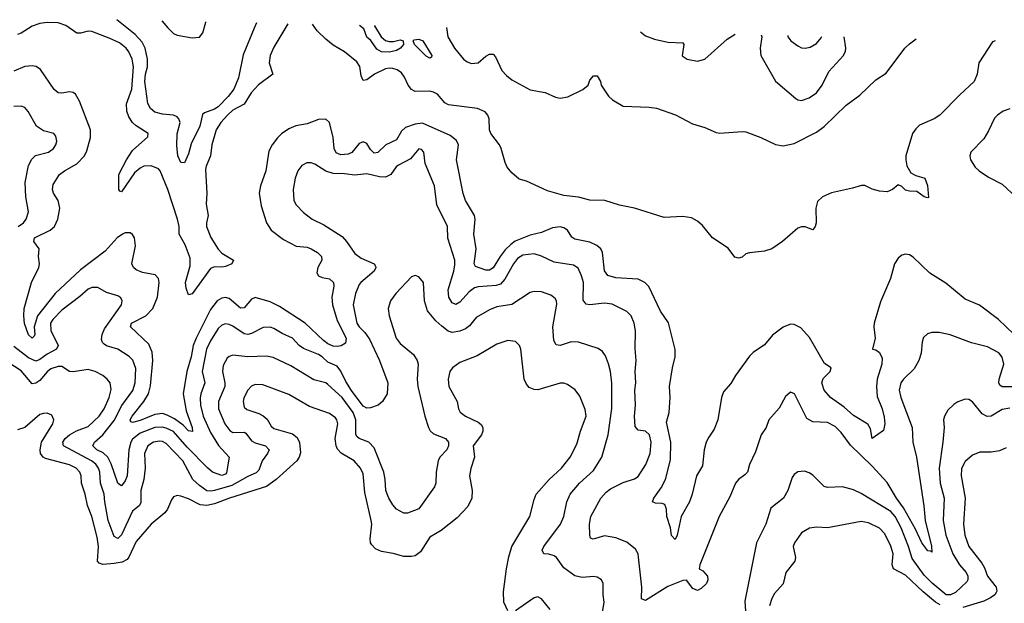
# Model space of a CAD drawing. Header units: inches. Extents: x 1552611 to 1694776, y 811966 to 917215.
# Tile 246 of 256: x 1581922 to 1587221, y 913844 to 916983. Entities that reach past the tile are written whole.
import ezdxf

# ---------------------------------------------------------------- set-up
doc = ezdxf.new("R2010")
doc.units = ezdxf.units.IN
doc.header["$MEASUREMENT"] = 0
doc.layers.add('B5981', color=7, linetype='Continuous')

msp = doc.modelspace()

# ---------------------------------------------------------------- linework, layer by layer
at = {"layer": 'B5981', "color": 5}
for points, elevation in [([(1583365, 916961.4), (1583290, 916835.1), (1583270.9, 916790), (1583264.2, 916750), (1583285.2, 916690), (1583206.8, 916633.2), (1583167.7, 916590), (1583130, 916528.6), (1583070, 916496.6), (1583040.1, 916470), (1583005, 916430), (1582979.8, 916390), (1582955.9, 916310), (1582949.4, 916250), (1582925.3, 916194.7), (1582922.4, 916177.6), (1582929, 916049), (1582925.5, 915990), (1582936.9, 915930), (1582928.2, 915890), (1582928.5, 915870), (1582950.8, 915810.8), (1582990, 915749.3), (1583010, 915726.8), (1583073.7, 915690), (1583064.6, 915670), (1583030, 915656.1), (1583010, 915651.9), (1582970, 915653.4), (1582950, 915645.4), (1582850, 915508.4), (1582830, 915503), (1582818, 915538), (1582815, 915570), (1582840.4, 915659.6), (1582840.3, 915700.3), (1582812.8, 915772.8), (1582780.7, 915830), (1582780.3, 915870), (1582771.9, 915910), (1582720.1, 916070), (1582678.7, 916170), (1582670, 916180.7), (1582630, 916197.3), (1582590, 916195), (1582570, 916184.8), (1582540.5, 916159.5), (1582470, 916057.2), (1582460.5, 916060.5), (1582456.4, 916070), (1582456.1, 916150), (1582496.9, 916230), (1582530, 916279.6), (1582612.8, 916352.8), (1582613, 916370), (1582550, 916411.1), (1582529.9, 916429.9), (1582510, 916460.7), (1582499.2, 916490), (1582496.9, 916530), (1582526.2, 916610), (1582535, 916730), (1582527.9, 916770), (1582510.5, 916810), (1582495.7, 916830), (1582458.9, 916858.9), (1582404.3, 916884.3), (1582310, 916918.7), (1582290, 916921.2), (1582250, 916910.5), (1582230, 916910.5), (1582170, 916951.4), (1582130, 916966.5), (1582070, 916968.4), (1582030, 916962.1), (1581990, 916947.5), (1581930, 916910.4), (1581910, 916903.9)], 880), ([(1583197.1, 916965.3), (1583183.5, 916936.5), (1583125.6, 916794.4), (1583099, 916670), (1583074.4, 916610), (1583044.6, 916570), (1582990, 916514.2), (1582970, 916500.9), (1582917.2, 916482.8), (1582906.7, 916473.3), (1582891.3, 916410), (1582845.4, 916314.6), (1582830, 916261.2), (1582810, 916213.2), (1582790, 916214), (1582773.6, 916250), (1582767.1, 916307.1), (1582769.8, 916369.8), (1582785.2, 916430), (1582778.3, 916450), (1582770, 916459.5), (1582750, 916469.9), (1582690, 916474.9), (1582650, 916485.2), (1582625.9, 916505.9), (1582611.8, 916531.8), (1582595.8, 916650), (1582599.9, 916690), (1582610.3, 916730), (1582610.6, 916770.6), (1582598.4, 916830), (1582581.9, 916861.9), (1582543, 916903), (1582445.3, 916982.8)], 860), ([(1582687.6, 916977.2), (1582718.8, 916938.8), (1582750, 916909.4), (1582770, 916899.2), (1582850, 916885.1), (1582890.5, 916889.5), (1582907.1, 916912.9), (1582923.9, 916970), (1582924.8, 916971.6)], 860), ([(1587171.6, 916869.4), (1587157.1, 916862.9), (1587084, 916750), (1587074, 916690), (1587059.2, 916650), (1586981, 916579), (1586873.8, 916470), (1586844.2, 916450), (1586765.1, 916414.9), (1586744.2, 916395.8), (1586726, 916370), (1586691.5, 916250), (1586690.1, 916230), (1586696.2, 916196.2), (1586718.6, 916158.6), (1586744.4, 916144.4), (1586792.6, 916130), (1586808.2, 916091.8), (1586813.2, 916026.8), (1586810, 916024), (1586790, 916029.5), (1586750, 916059.5), (1586710, 916060.9), (1586690, 916066.6), (1586670, 916085.2), (1586650, 916094), (1586618.8, 916070), (1586590, 916057.6), (1586550, 916060.5), (1586510, 916071.8), (1586470, 916091.8), (1586451.7, 916091.7), (1586403.8, 916076.2), (1586291.2, 916051.2), (1586242.4, 916030), (1586215.2, 916004.8), (1586206.7, 915970), (1586208.4, 915890), (1586203, 915870), (1586190, 915852.7), (1586150, 915869.5), (1586130, 915869.5), (1586110, 915862), (1586027.3, 915790), (1585970.6, 915750), (1585930, 915738), (1585850, 915729.6), (1585830, 915723.6), (1585810, 915705.4), (1585790, 915701.1), (1585770, 915704.7), (1585734, 915754), (1585651.2, 915810), (1585596.6, 915876.6), (1585570, 915898.8), (1585536.7, 915916.7), (1585490, 915924.2), (1585390, 915919.1), (1585230, 915969.1), (1585150, 915984.8), (1585070.6, 916010.6), (1584990, 916012), (1584930, 916027.8), (1584850, 916037.4), (1584762.8, 916062.8), (1584650, 916113.7), (1584610, 916124.7), (1584570, 916159.8), (1584545.7, 916190), (1584534.2, 916214.2), (1584514, 916290), (1584504.7, 916310), (1584457.7, 916370), (1584450.9, 916390), (1584448.3, 916450), (1584441.6, 916470), (1584427.6, 916487.6), (1584385.1, 916505.1), (1584230, 916524.9), (1584210, 916536.1), (1584170, 916582.3), (1584150, 916593.5), (1584130, 916598.1), (1584050, 916596.4), (1584030, 916607.9), (1584013.2, 916630), (1583993.6, 916673.6), (1583977.3, 916697.3), (1583953.1, 916713.1), (1583930, 916719.7), (1583910, 916722.4), (1583890, 916719), (1583830.8, 916690), (1583790, 916659.5), (1583770, 916655.6), (1583760.5, 916680.5), (1583751.9, 916731.9), (1583737, 916757), (1583670, 916809.9), (1583610, 916845.2), (1583570, 916878.8), (1583523.5, 916923.5), (1583498.5, 916958.2)], 880), ([(1583830.7, 916950.5), (1583830.8, 916950), (1583866.7, 916890), (1583890, 916870.3), (1583910, 916864.9), (1583934.5, 916865.5), (1583970, 916874.3), (1583986, 916870), (1583988, 916850), (1583971.1, 916828.9), (1583950, 916816.3), (1583911.9, 916808.1), (1583869.8, 916809.8), (1583845.1, 916825.1), (1583811.7, 916871.7), (1583789.7, 916889.7), (1583773.9, 916933.9), (1583751.2, 916952.3)], 860), ([(1584219.9, 916941.4), (1584227.1, 916890), (1584261.8, 916830), (1584310, 916771.3), (1584330, 916755.6), (1584353.5, 916746.5), (1584389.1, 916750.9), (1584430, 916786.4), (1584450, 916796.8), (1584470, 916797.2), (1584483.2, 916783.2), (1584517.6, 916710), (1584542, 916682), (1584570, 916659.8), (1584670, 916606.4), (1584750, 916591.8), (1584806, 916566), (1584830, 916560.9), (1584872.1, 916567.9), (1584952.4, 916607.6), (1584981.1, 916630), (1584990, 916657.3), (1585010, 916681.6), (1585030, 916680.5), (1585048.5, 916650), (1585051.8, 916630), (1585091.3, 916571.3), (1585111.5, 916551.5), (1585170, 916516.9), (1585310, 916511.8), (1585350, 916506.4), (1585451.6, 916471.6), (1585543.3, 916423.3), (1585610, 916403.9), (1585670, 916376.8), (1585690, 916372.6), (1585810, 916382), (1585830, 916379), (1585910, 916349.2), (1585990, 916310.7), (1586030, 916305), (1586090, 916317.6), (1586210, 916378.4), (1586252.3, 916407.7), (1586370, 916523.2), (1586442.7, 916577.3), (1586530, 916659.6), (1586584.8, 916695.2), (1586686.3, 916830), (1586710, 916853.4), (1586747.4, 916880.1)], 880), ([(1585263.8, 916917), (1585290, 916896.8), (1585337.9, 916877.9), (1585410, 916862.1), (1585490, 916858.7), (1585496.1, 916850), (1585487.9, 916787.9), (1585514.6, 916770), (1585570, 916759.8), (1585609.8, 916770.2), (1585730, 916878.3), (1585772.3, 916904.8)], 920), ([(1585912.4, 916901.2), (1585915.3, 916890), (1585906.3, 916830), (1585910.1, 916790), (1585990, 916652.9), (1586099.1, 916559.1), (1586110, 916551.3), (1586128.8, 916548.8), (1586170, 916563.3), (1586210, 916590.2), (1586241.3, 916630), (1586276.5, 916703.5), (1586355.9, 916790), (1586366.5, 916813.5), (1586367.9, 916830), (1586358.7, 916890)], 920), ([(1586055.2, 916897.6), (1586056.5, 916890), (1586072, 916870), (1586110, 916842.3), (1586130, 916831.6), (1586150, 916828.9), (1586175.5, 916835.5), (1586210, 916854.6), (1586235.1, 916884.9), (1586238.2, 916893)], 940), ([(1587272.2, 915292.2), (1587190, 915369.8), (1587087, 915447), (1587010, 915479.1), (1586906.1, 915566.1), (1586819.9, 915619.9), (1586730, 915706.3), (1586710, 915718.3), (1586690, 915722), (1586670, 915716.9), (1586650, 915700.9), (1586630.4, 915670), (1586608.4, 915590), (1586553.9, 915466.1), (1586520.3, 915350), (1586518.7, 915330), (1586526, 915270), (1586510.8, 915210), (1586530, 915206.7), (1586550, 915192.2), (1586563.2, 915163.2), (1586562.1, 915130), (1586536.5, 915050), (1586532.2, 915010), (1586536.6, 914956.6), (1586564, 914890), (1586574.2, 914845.8), (1586578.3, 914810), (1586570, 914774), (1586510, 914729.7), (1586501.6, 914781.6), (1586486.5, 914806.5), (1586410, 914853.3), (1586358.2, 914898.2), (1586284.9, 914950), (1586252.3, 914990), (1586238.4, 915030), (1586246.2, 915053.8), (1586283.1, 915090), (1586289.5, 915110), (1586253.5, 915133.5), (1586173.3, 915273.3), (1586125.4, 915325.4), (1586090, 915344), (1586070, 915344.4), (1586030, 915329.7), (1585973.1, 915286.9), (1585930, 915234.3), (1585870, 915192.6), (1585850, 915172.8), (1585773.8, 915070), (1585750, 915025.6), (1585710, 914982), (1585699.7, 914950), (1585679.7, 914830), (1585659.8, 914780.2), (1585630, 914738), (1585616.2, 914710), (1585605, 914670), (1585596.1, 914583.9), (1585564.6, 914530), (1585541, 914430), (1585526.8, 914390), (1585482.8, 914310), (1585460.3, 914210), (1585450, 914186.6), (1585430, 914209.4), (1585423.7, 914250), (1585404.7, 914310), (1585402.2, 914350), (1585394.4, 914374.4), (1585380.4, 914380.4), (1585343, 914383), (1585327, 914390), (1585335.1, 914410), (1585374.5, 914465.5), (1585397.8, 914510), (1585424.9, 914615.1), (1585426.2, 914710), (1585402.7, 914817.3), (1585416.7, 914870), (1585422.5, 914950), (1585419.9, 915010), (1585435, 915110), (1585449, 915170), (1585449.8, 915209.8), (1585413.2, 915353.2), (1585370, 915415.1), (1585308.2, 915548.2), (1585286.3, 915570), (1585250, 915587.2), (1585130, 915594.5), (1585087.7, 915607.7), (1585070, 915632.3), (1585058, 915730), (1585049, 915750), (1585028.1, 915768.1), (1584990, 915785.9), (1584910, 915802.2), (1584893.9, 915813.9), (1584870.4, 915850.4), (1584850, 915863), (1584830, 915868.1), (1584790, 915863.1), (1584730, 915837.5), (1584670, 915823.2), (1584589.2, 915790.8), (1584565.4, 915774.6), (1584535.5, 915744.5), (1584508.6, 915710), (1584471, 915649), (1584450, 915634.9), (1584430, 915635.3), (1584375.2, 915655.2), (1584368.4, 915670), (1584379.4, 915750), (1584366.9, 915830), (1584374.1, 915910), (1584369.1, 915930), (1584321.6, 916010), (1584308, 916048), (1584272.5, 916230), (1584284.1, 916310), (1584272.6, 916332.6), (1584239.2, 916359.2), (1584090, 916426), (1584050, 916421.6), (1583997.7, 916402.3), (1583977.5, 916382.5), (1583950, 916335.8), (1583892.8, 916310), (1583850, 916268.1), (1583830, 916264.4), (1583810, 916284.7), (1583790, 916316.2), (1583770, 916325.7), (1583750, 916317.4), (1583710, 916268.1), (1583690, 916260.1), (1583650, 916255.8), (1583625.9, 916265.9), (1583614.6, 916290), (1583609.4, 916350), (1583589.8, 916429.8), (1583570, 916447.2), (1583530, 916445.3), (1583470, 916423.2), (1583408.3, 916411.7), (1583370, 916396.2), (1583331.2, 916368.8), (1583310, 916346.6), (1583280.2, 916310), (1583263.4, 916276.6), (1583246.2, 916170), (1583218.5, 916090), (1583210.9, 916050), (1583222.3, 915982.3), (1583250.2, 915890), (1583276.1, 915850), (1583341.3, 915801.3), (1583410, 915765.5), (1583470, 915759.3), (1583490, 915750.7), (1583525.8, 915730), (1583547.2, 915710), (1583548.4, 915690), (1583526.5, 915650), (1583522, 915622), (1583530, 915605.7), (1583550, 915596.9), (1583590, 915589), (1583611.3, 915570), (1583612.7, 915550), (1583601.5, 915490), (1583606, 915450), (1583630, 915364.4), (1583679.1, 915270), (1583676.2, 915243.8), (1583651.5, 915228.5), (1583630, 915224.5), (1583610, 915226.6), (1583579.8, 915239.8), (1583556.5, 915256.5), (1583457.7, 915350), (1583320.4, 915440.4), (1583270, 915466.1), (1583190, 915487.8), (1583170, 915480.4), (1583130, 915433.8), (1583110, 915431.6), (1583050, 915482.5), (1583030, 915488), (1583010, 915485.5), (1582985.6, 915470), (1582950, 915424.1), (1582871.6, 915270), (1582855.8, 915230), (1582844.9, 915170), (1582820.9, 915090), (1582802.8, 914970), (1582818.8, 914878.8), (1582850.5, 914790), (1582851.5, 914768.5), (1582830, 914770.8), (1582801.4, 914801.4), (1582756.1, 914836.1), (1582716.4, 914856.4), (1582690, 914864), (1582650, 914859.2), (1582570, 914826.5), (1582530, 914816.8), (1582520.6, 914820.6), (1582517.4, 914830), (1582527.7, 914850), (1582591.2, 914928.8), (1582615.9, 914970), (1582626.3, 915013.7), (1582639.1, 915150), (1582634.9, 915194.9), (1582617, 915237), (1582517.8, 915330), (1582524.4, 915350), (1582602, 915390), (1582639.5, 915430), (1582664.3, 915490), (1582672.3, 915570), (1582670, 915591.6), (1582651.2, 915611.2), (1582583.1, 915623.1), (1582550, 915637.3), (1582534, 915650), (1582526, 915670), (1582545.8, 915765.8), (1582539.8, 915810), (1582530, 915827.8), (1582516.1, 915836.1), (1582490, 915836), (1582475.8, 915830), (1582446.8, 915810), (1582381.8, 915738.2), (1582250, 915638.2), (1582113.3, 915510), (1582018.4, 915390), (1581999.8, 915330), (1582003.1, 915290), (1581999.4, 915280.6), (1581990, 915269.8), (1581970, 915287.3), (1581948.9, 915348.9), (1581944.9, 915390), (1581947.1, 915430), (1581985.1, 915570), (1582025.9, 915650), (1582029.4, 915670), (1582022.8, 915710), (1582027.7, 915750), (1581999.3, 915790), (1582002.8, 915810), (1582087.2, 915850), (1582110, 915870.3), (1582126.9, 915910), (1582137.7, 915970), (1582129, 916010), (1582104.7, 916050), (1582099.1, 916070), (1582103.1, 916096.9), (1582136.5, 916150), (1582163.1, 916170), (1582230, 916207.6), (1582270.7, 916250), (1582283.1, 916276.9), (1582303.7, 916350), (1582304, 916390), (1582244.3, 916544.2), (1582221.8, 916581.8), (1582210, 916591.1), (1582190, 916594.8), (1582150, 916587.8), (1582129.9, 916589.9), (1582108.2, 916608.2), (1582034.6, 916714.6), (1582010.6, 916730.6), (1581990, 916734.2), (1581950, 916731.3), (1581890, 916706.6)], 920), ([(1581913.8, 915870), (1581942.8, 915890), (1581957.1, 915910), (1581969.8, 915950), (1581954.5, 916030), (1581952, 916108), (1581970, 916199.3), (1581987.2, 916232.8), (1582007.6, 916252.4), (1582077, 916270), (1582104.7, 916290), (1582117.2, 916310), (1582121.7, 916330), (1582116.6, 916356.6), (1582105.2, 916370), (1582050, 916384.7), (1582012, 916410), (1581968.8, 916488.8), (1581949.8, 916509.8), (1581930, 916518), (1581890, 916516.5)], 940), ([(1587250, 916503.9), (1587215.5, 916490), (1587183.8, 916470), (1587167.2, 916452.8), (1587135.5, 916384.5), (1587110, 916342.9), (1587040.5, 916270), (1587035.5, 916250), (1587039.3, 916230), (1587063.7, 916190), (1587085.7, 916170), (1587136.1, 916136.1), (1587210, 916097.7), (1587287, 916027)], 920), ([(1587270, 915008.1), (1587210, 915007.7), (1587196.8, 915016.8), (1587190.7, 915030), (1587192.9, 915050), (1587218.9, 915130), (1587210, 915167.8), (1587190.9, 915190.9), (1587130, 915223.9), (1587044.3, 915244.2), (1586930, 915288.3), (1586870, 915301.3), (1586830, 915299.6), (1586807.4, 915292.6), (1586786.6, 915273.4), (1586779.5, 915250), (1586773.8, 915190), (1586760.8, 915150), (1586735.4, 915104.6), (1586679.1, 915050), (1586664.2, 915030), (1586655.2, 914990), (1586664.8, 914950), (1586725.5, 914790), (1586728.7, 914710), (1586748.9, 914630), (1586788.2, 914368.3), (1586795.7, 914290), (1586828.9, 914151.1), (1586830, 914119), (1586824.8, 914124.8), (1586810, 914125.7), (1586777, 914170), (1586742.6, 914242.6), (1586678.2, 914358.2), (1586639.9, 914410), (1586590, 914494.5), (1586510, 914582.2), (1586393.9, 914693.9), (1586343.1, 914763.1), (1586310, 914794.5), (1586270, 914816.1), (1586190, 914820.4), (1586157.8, 914837.8), (1586091.4, 914971.4), (1586070, 914979.7), (1586043.5, 914956.5), (1586010, 914893.6), (1585953.4, 914830), (1585938.9, 914790), (1585912.9, 914750), (1585882, 914658), (1585850.3, 914590), (1585838.7, 914550), (1585825.2, 914534.8), (1585790.4, 914510), (1585774.9, 914490), (1585743.8, 914416.2), (1585687.2, 914310), (1585581.7, 914050), (1585578, 914030), (1585598.4, 914018.4), (1585623.7, 913990), (1585626.3, 913970), (1585618.3, 913950), (1585590, 913923.5), (1585570, 913912.9), (1585544.3, 913924.3), (1585510, 913968.4), (1585490, 913966.8), (1585410, 913935.1), (1585290, 913858.7), (1585268.3, 913868.3), (1585269.8, 913930.2), (1585251.9, 914091.9), (1585249.7, 914110), (1585235.9, 914135.9), (1585190, 914172.2), (1585130, 914196.4), (1585070, 914206.6), (1585008.9, 914188.9), (1584994.7, 914194.7), (1584989.8, 914209.8), (1584988.5, 914270), (1584995.2, 914310), (1585049.8, 914410), (1585077.9, 914442.1), (1585100.8, 914459.2), (1585170, 914493.9), (1585230, 914513.7), (1585250, 914525.2), (1585292.2, 914590), (1585314.8, 914650), (1585320.5, 914710), (1585312, 914750), (1585290, 914770.6), (1585250, 914775.8), (1585234.5, 914794.5), (1585230.7, 914850), (1585236.2, 914910), (1585232.9, 914990), (1585238, 915030), (1585235, 915090), (1585239.4, 915150), (1585234.6, 915214.6), (1585235.9, 915310), (1585229.1, 915350), (1585212.2, 915390), (1585190, 915413.1), (1585110, 915453.3), (1585070, 915458), (1584990, 915448.6), (1584970, 915452.2), (1584954.9, 915474.9), (1584956.2, 915570), (1584946, 915606), (1584926.9, 915646.9), (1584901.8, 915661.8), (1584798.7, 915678.7), (1584730.9, 915710.9), (1584690, 915722.9), (1584630, 915715.6), (1584601.7, 915698.3), (1584579.6, 915670), (1584533.1, 915586.9), (1584510, 915560.5), (1584487.1, 915552.9), (1584390, 915546.1), (1584370, 915540.7), (1584340.9, 915519.1), (1584290, 915463.5), (1584270, 915451.7), (1584250, 915459.3), (1584231.2, 915490), (1584227.3, 915530), (1584258.7, 915630), (1584264.3, 915664.3), (1584263.2, 915690), (1584227, 915807), (1584224.4, 915870), (1584167.9, 915987.9), (1584154.2, 916090), (1584103.5, 916210), (1584096.4, 916270), (1584085.4, 916285.4), (1584070, 916287.6), (1584025.1, 916234.9), (1583960.3, 916199.7), (1583949, 916191), (1583919.7, 916150), (1583890, 916135.8), (1583858.1, 916138.1), (1583790, 916153.7), (1583726, 916146), (1583670, 916154), (1583610, 916156.2), (1583570, 916168.8), (1583510, 916205.1), (1583490, 916212.4), (1583466.9, 916213.1), (1583440.8, 916199.2), (1583419, 916170), (1583404.5, 916130), (1583393.6, 916070), (1583397.7, 916010), (1583410, 915986.4), (1583450, 915946), (1583496.3, 915910), (1583559.4, 915879.4), (1583656.8, 915816.8), (1583681.8, 915790), (1583725, 915725), (1583760.2, 915700.2), (1583830.6, 915670.6), (1583837.4, 915657.4), (1583839.7, 915650), (1583829.3, 915630), (1583758.8, 915570), (1583750, 915557.7), (1583728.9, 915510), (1583717.7, 915450), (1583735.9, 915350), (1583749.4, 915330), (1583780.5, 915300.5), (1583804.6, 915264.6), (1583858.9, 915150), (1583903.2, 915030), (1583900.7, 914970), (1583875.2, 914930), (1583851.2, 914908.8), (1583810, 914896.1), (1583790, 914893.9), (1583770, 914903.8), (1583708.2, 914988.2), (1583677.1, 915037.1), (1583650, 915092.7), (1583630, 915119.6), (1583581.1, 915141.1), (1583550.6, 915170), (1583530, 915182.1), (1583450, 915214.2), (1583426.5, 915230), (1583390, 915270.7), (1583335.3, 915295.3), (1583290, 915322.2), (1583270, 915329.8), (1583232.3, 915327.7), (1583170, 915294.7), (1583150, 915289.3), (1583130, 915292.8), (1583070, 915334.6), (1583050, 915344.1), (1583030, 915346.3), (1583010, 915339.1), (1582990, 915321.2), (1582950, 915255.9), (1582928.4, 915210), (1582904.5, 915090), (1582917.8, 915030), (1582896.6, 914970), (1582893.6, 914946.4), (1582896, 914910), (1582909.2, 914850), (1582950, 914762), (1582992.1, 914692.1), (1583050.3, 914630), (1583035.1, 914544.9), (1583030, 914538.2), (1583010, 914531.2), (1582960.4, 914550), (1582932.4, 914572.4), (1582822.9, 914682.9), (1582750, 914767.1), (1582710, 914786.5), (1582690, 914790.9), (1582650, 914790.3), (1582570, 914759.7), (1582530, 914726.1), (1582520.5, 914710), (1582510.5, 914670), (1582500.4, 914530), (1582490, 914503.1), (1582470, 914476), (1582460.7, 914480.7), (1582450, 914489.6), (1582414.7, 914594.7), (1582396, 914630), (1582372.4, 914652.4), (1582338, 914670), (1582315.5, 914690), (1582324.4, 914710), (1582370.2, 914749.8), (1582430, 914826.6), (1582472.7, 914907.3), (1582531.8, 914988.2), (1582544, 915030), (1582546.6, 915106.6), (1582531.4, 915151.3), (1582510.9, 915170.9), (1582450, 915211.4), (1582390, 915229.2), (1582377.3, 915237.3), (1582367.2, 915247.2), (1582363.2, 915263.2), (1582365.3, 915290), (1582379.6, 915320.4), (1582469.6, 915450), (1582473.6, 915470), (1582466, 915486), (1582450, 915497.6), (1582390, 915514.7), (1582343.3, 915543.3), (1582310, 915543.1), (1582290, 915533.8), (1582246.1, 915493.9), (1582150, 915420.6), (1582099.8, 915370), (1582088.4, 915350), (1582090, 915310.6), (1582129.5, 915230), (1582119.7, 915210), (1582070, 915184.6), (1582030, 915154.7), (1582010, 915146.1), (1581970, 915164.2), (1581890, 915225)], 940), ([(1585047.2, 913730), (1585067.4, 913850), (1585061.5, 913890), (1585061.5, 913950), (1585053.7, 913970), (1585030, 913983.9), (1585010, 913988.7), (1584950, 913983.1), (1584910, 913991.9), (1584850, 914033.8), (1584810.6, 914090), (1584799.3, 914099.3), (1584770, 914108.6), (1584743.7, 914110), (1584733.3, 914130), (1584742, 914150), (1584832.5, 914270), (1584849.8, 914310), (1584866.8, 914390), (1584885, 914430), (1584935, 914490), (1585010, 914558.4), (1585054.6, 914630), (1585088.4, 914750), (1585108.3, 914891.7), (1585108.3, 915028.3), (1585101.8, 915090), (1585091.6, 915131.6), (1585074.1, 915174.1), (1585057.7, 915197.7), (1585034.5, 915214.5), (1584930, 915248.4), (1584890, 915249.8), (1584830, 915231.1), (1584810, 915233.6), (1584796.6, 915256.6), (1584790.7, 915330), (1584813.6, 915453.6), (1584811.4, 915471.4), (1584804.1, 915484.1), (1584780.9, 915500.9), (1584730, 915518.8), (1584690, 915520.9), (1584670, 915515.6), (1584570, 915451.6), (1584490, 915438.3), (1584450, 915423.2), (1584378.2, 915381.8), (1584343.2, 915336.8), (1584320.7, 915319.3), (1584290, 915307.1), (1584250, 915301.3), (1584227.7, 915307.7), (1584193.7, 915333.7), (1584162.6, 915362.6), (1584117.6, 915417.6), (1584100.7, 915470), (1584094.7, 915570), (1584070, 915599.5), (1584050, 915607), (1584030, 915599.5), (1583947, 915510), (1583917, 915470), (1583905.3, 915430), (1583910.3, 915390), (1583949.1, 915270), (1583970, 915241.7), (1584041.4, 915181.4), (1584061.8, 915150), (1584066.5, 915130), (1584061.4, 915050), (1584065.4, 915010), (1584102.5, 914850), (1584122.7, 914790), (1584131.9, 914771.9), (1584150, 914755.9), (1584213.4, 914730), (1584229.2, 914710), (1584229.3, 914690), (1584221.5, 914670), (1584182.4, 914630), (1584173.4, 914610), (1584162.9, 914550), (1584161.6, 914490), (1584155.3, 914470), (1584070, 914351.8), (1584010, 914328.7), (1583990, 914328.5), (1583950, 914350.8), (1583930, 914373.3), (1583909, 914409), (1583892.9, 914450), (1583889.9, 914510), (1583882.1, 914550), (1583830, 914680.8), (1583801.8, 914710), (1583749.9, 914729.9), (1583738.9, 914738.9), (1583731.5, 914751.5), (1583731.9, 914830), (1583717.1, 914870), (1583657.3, 914950), (1583581.1, 915021.1), (1583569.6, 915030), (1583505.3, 915045.3), (1583380.7, 915120.7), (1583285.8, 915165.8), (1583250, 915173.7), (1583150, 915169.9), (1583070, 915179.3), (1583050, 915172.2), (1583038, 915162), (1583017.3, 915122.7), (1583013.4, 915090), (1583027.1, 915030), (1583026.2, 915010), (1582991.7, 914930), (1582992.3, 914890), (1583026.8, 914810), (1583053.4, 914773.4), (1583070, 914762.2), (1583130, 914763.5), (1583139.1, 914759.1), (1583170, 914717), (1583190, 914706.6), (1583245.7, 914690), (1583265.2, 914670), (1583256.5, 914650), (1583227.3, 914610), (1583210, 914559.1), (1583194.7, 914545.3), (1583150, 914525.9), (1583063.3, 914476.7), (1582970, 914449.9), (1582950, 914446.7), (1582930, 914449.4), (1582890, 914477.5), (1582854.1, 914510), (1582800.4, 914610), (1582710, 914702.7), (1582690, 914713.4), (1582675.1, 914715.1), (1582642.3, 914710), (1582611.9, 914690), (1582593.5, 914650), (1582598.3, 914570), (1582589.7, 914510.3), (1582573.4, 914450), (1582574.2, 914385.8), (1582566.2, 914370), (1582530, 914339.2), (1582470, 914212.2), (1582450, 914192.4), (1582430, 914204), (1582399.3, 914290), (1582379.9, 914390), (1582377, 914430), (1582357.7, 914490), (1582354.3, 914550), (1582347.1, 914570), (1582331.7, 914591.7), (1582308.6, 914610), (1582157.7, 914690), (1582153.7, 914710), (1582167.1, 914730), (1582190, 914749.6), (1582228.3, 914771.7), (1582290, 914794.8), (1582350, 914850.9), (1582377.1, 914890), (1582404.4, 914950), (1582414.7, 914994.7), (1582408.4, 915030), (1582393.7, 915050), (1582370, 915068.5), (1582329.3, 915090), (1582290, 915100.9), (1582210, 915088.7), (1582190.8, 915090.8), (1582150, 915118), (1582130, 915118.4), (1582090, 915104.7), (1582070, 915088.6), (1582030, 915042.2), (1582010, 915028), (1581990, 915025), (1581930, 915093.6), (1581823.5, 915163.5)], 960), ([(1584550, 913802.7), (1584528.4, 913850), (1584526.4, 913906.4), (1584542.2, 914030), (1584553.9, 914093.9), (1584570.7, 914150), (1584667, 914310), (1584690, 914402.8), (1584701, 914430), (1584771.9, 914510), (1584837.1, 914570), (1584885.3, 914630), (1584920.4, 914699.6), (1584940.2, 914770), (1584970.7, 914850.7), (1584965.8, 914885.8), (1584937.5, 914957.5), (1584911.4, 914991.4), (1584870, 915021), (1584850, 915027.4), (1584830, 915027.6), (1584710, 914992.8), (1584690, 914993.5), (1584664.8, 915004.8), (1584650, 915022.9), (1584637.6, 915050), (1584619.7, 915210), (1584612.8, 915230), (1584590, 915252.8), (1584550, 915256.8), (1584490, 915237.7), (1584384.3, 915175.7), (1584290, 915138.5), (1584252, 915110), (1584237.7, 915090), (1584228.1, 915050), (1584231.4, 915010), (1584275.8, 914930), (1584283.1, 914890), (1584292.3, 914872.3), (1584321.6, 914850), (1584390, 914818.6), (1584405.2, 914805.2), (1584414, 914790), (1584415, 914770), (1584407.4, 914750), (1584362.5, 914690), (1584369.3, 914630), (1584350, 914569.3), (1584343.5, 914530), (1584356.9, 914450), (1584355.8, 914410), (1584334.8, 914365.2), (1584276.7, 914303.3), (1584190, 914235.1), (1584130, 914198.9), (1584079.5, 914120.5), (1584050, 914099.1), (1584030, 914095.6), (1583990, 914095.3), (1583931.4, 914111.4), (1583870, 914121.6), (1583837.4, 914137.4), (1583817.5, 914157.5), (1583810.9, 914170), (1583808.7, 914190), (1583816.5, 914270), (1583814.4, 914290), (1583780, 914440), (1583770, 914539.5), (1583756.5, 914570), (1583721.4, 914610), (1583651.9, 914651.9), (1583632.9, 914672.9), (1583624.7, 914690), (1583620.2, 914730), (1583633.6, 914810), (1583629.8, 914830), (1583620.9, 914840.9), (1583590, 914865.5), (1583482.7, 914902.7), (1583370, 914966.4), (1583230, 915019.8), (1583190, 915021.5), (1583170, 915012.4), (1583150.3, 914990), (1583129, 914949), (1583124.9, 914930), (1583130, 914899.1), (1583145.5, 914885.5), (1583210, 914865.4), (1583232.9, 914852.9), (1583253.4, 914833.4), (1583276.1, 914796.1), (1583290, 914783.5), (1583390, 914756.1), (1583416.3, 914736.3), (1583428.4, 914708.4), (1583432.8, 914652.8), (1583426.8, 914630), (1583414, 914610), (1583301.7, 914510), (1583250, 914471.8), (1583051.4, 914410), (1582970, 914378.2), (1582930, 914370.7), (1582893, 914373), (1582830, 914405.7), (1582790, 914420.3), (1582770, 914423.1), (1582750, 914416.3), (1582739, 914401), (1582718.4, 914350), (1582704.2, 914330), (1582630, 914269.9), (1582550, 914176.3), (1582510, 914092.2), (1582499.9, 914080.1), (1582474.4, 914065.6), (1582430, 914057.9), (1582370, 914053.2), (1582350, 914059.3), (1582341.4, 914070), (1582346.1, 914150), (1582339.7, 914199.7), (1582310.9, 914310), (1582286.5, 914370), (1582275.5, 914430), (1582255.4, 914490), (1582253.5, 914530), (1582246.1, 914550), (1582227, 914570), (1582190, 914589.3), (1582062.1, 914622.1), (1582048.9, 914630), (1582034.7, 914650), (1582031.8, 914670), (1582039.5, 914710), (1582101.1, 914810), (1582106, 914830), (1582095.1, 914855.1), (1582070, 914866), (1582050, 914865.4), (1582030, 914858.7), (1581950, 914789.4), (1581910, 914777.2)], 980), ([(1587250, 914894), (1587210, 914885.4), (1587150, 914851.2), (1587129.3, 914849.3), (1587102.1, 914862.1), (1587050, 914927.3), (1587030, 914940.9), (1587010, 914942.7), (1586970, 914926.6), (1586950, 914912.3), (1586917.7, 914882.3), (1586899.3, 914850), (1586894.4, 914830), (1586896.5, 914790), (1586890.2, 914710.2), (1586870.1, 914570), (1586875.3, 914490), (1586898, 914410), (1586892.6, 914290), (1586905.7, 914210), (1586943.3, 914110), (1586979.8, 914050), (1587015.2, 914010), (1587025, 913990), (1587025.2, 913970), (1587020, 913960), (1586958.2, 913901.8), (1586931.4, 913888.6), (1586908.6, 913890), (1586831.8, 913951.8), (1586790, 913995.8), (1586725.1, 914085.1), (1586705.7, 914150), (1586664.9, 914250), (1586634, 914310), (1586610, 914337.5), (1586450, 914435.3), (1586410, 914454.6), (1586350, 914469.8), (1586270, 914466.6), (1586252.1, 914472.1), (1586190, 914533), (1586170, 914546.3), (1586145.5, 914554.5), (1586110, 914551.6), (1586090, 914537), (1586079.4, 914520.6), (1586055.8, 914450), (1586031.8, 914410), (1585963.8, 914356.2), (1585937.2, 914270), (1585887.3, 914170), (1585825, 913855), (1585832.3, 913750)], 960), ([(1587230, 914680.4), (1587195.2, 914664.8), (1587150, 914656.2), (1587090, 914656.1), (1587050, 914639.8), (1587010, 914607.2), (1586990.7, 914569.3), (1586987.9, 914530), (1587010.1, 914410), (1587001.4, 914270), (1587008.5, 914210), (1587030.8, 914150), (1587099.4, 914059.4), (1587114, 914034), (1587130.1, 913990), (1587177, 913930), (1587180.5, 913910), (1587177.2, 913902.8), (1587169.4, 913890), (1587147.3, 913872.7), (1587110, 913854.5), (1586998.5, 913821.5)], 980), ([(1586876.1, 913836.1), (1586850, 913849.9), (1586784.8, 913904.8), (1586690, 913995.2), (1586623.8, 914030), (1586617.8, 914050), (1586622.9, 914110), (1586610, 914151.1), (1586577.4, 914217.4), (1586548.8, 914248.8), (1586490, 914277), (1586450, 914283.7), (1586270, 914249.8), (1586210, 914253.3), (1586171.7, 914248.3), (1586130, 914223.1), (1586091.3, 914170), (1586083.9, 914150), (1586096.9, 914090), (1586093, 914070), (1586044.4, 914010), (1586031.1, 913948.9), (1585983.6, 913896.4), (1585969.4, 913870), (1585958.1, 913830)], 980), ([(1584777.6, 913810), (1584730, 913867.3), (1584710, 913878.7), (1584690, 913873), (1584590, 913803)], 980)]:
    msp.add_lwpolyline(points, dxfattribs=dict(at, elevation=elevation))
at = {"layer": 'B5981', "color": 5, "elevation": 860}
msp.add_lwpolyline([(1584130, 916775.1), (1584110, 916786.6), (1584047.6, 916850), (1584039.5, 916870), (1584044.9, 916875.1), (1584070, 916878.9), (1584091.6, 916870), (1584140.4, 916790), (1584138.3, 916781.7)], close=True, dxfattribs=at)

doc.saveas('drawing.dxf')
